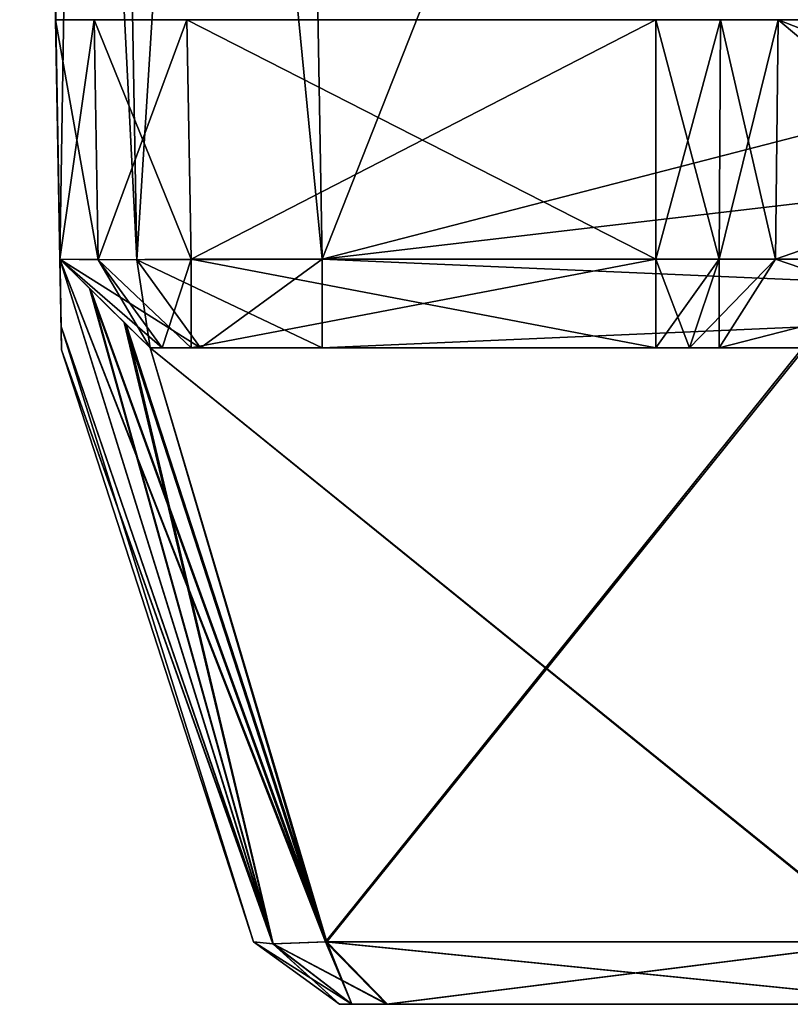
# Model space of a CAD drawing. Header units: millimetres. Extents: x -25 to 25, y -260 to 12.
# Tile 14 of 96: x -24.44 to -18.57, y -119.5 to -112. Entities that reach past the tile are written whole.
import ezdxf

# ---------------------------------------------------------------- set-up
doc = ezdxf.new("R2010")
doc.units = ezdxf.units.MM
doc.header["$LTSCALE"] = 65.185185
for name, color, linetype in [('529', 7, 'CONTINUOUS'), ('530', 7, 'CONTINUOUS'), ('531', 7, 'CONTINUOUS'), ('535', 7, 'CONTINUOUS'), ('544', 7, 'CONTINUOUS'), ('545', 7, 'CONTINUOUS'), ('546', 7, 'CONTINUOUS'), ('547', 7, 'CONTINUOUS'), ('548', 7, 'CONTINUOUS'), ('549', 7, 'CONTINUOUS'), ('550', 7, 'CONTINUOUS'), ('551', 7, 'CONTINUOUS'), ('552', 7, 'CONTINUOUS'), ('553', 7, 'CONTINUOUS'), ('570', 7, 'CONTINUOUS'), ('575', 7, 'CONTINUOUS'), ('576', 7, 'CONTINUOUS'), ('577', 7, 'CONTINUOUS'), ('578', 7, 'CONTINUOUS'), ('579', 7, 'CONTINUOUS'), ('588', 7, 'CONTINUOUS'), ('589', 7, 'CONTINUOUS'), ('590', 7, 'CONTINUOUS'), ('591', 7, 'CONTINUOUS'), ('592', 7, 'CONTINUOUS'), ('593', 7, 'CONTINUOUS'), ('594', 7, 'CONTINUOUS'), ('595', 7, 'CONTINUOUS'), ('596', 7, 'CONTINUOUS'), ('597', 7, 'CONTINUOUS'), ('598', 7, 'CONTINUOUS'), ('599', 7, 'CONTINUOUS'), ('600', 7, 'CONTINUOUS'), ('601', 7, 'CONTINUOUS'), ('602', 7, 'CONTINUOUS'), ('603', 7, 'CONTINUOUS'), ('604', 7, 'CONTINUOUS'), ('605', 7, 'CONTINUOUS'), ('606', 7, 'CONTINUOUS'), ('607', 7, 'CONTINUOUS'), ('608', 7, 'CONTINUOUS'), ('617', 7, 'CONTINUOUS'), ('620', 7, 'CONTINUOUS'), ('621', 7, 'CONTINUOUS'), ('622', 7, 'CONTINUOUS'), ('623', 7, 'CONTINUOUS'), ('624', 7, 'CONTINUOUS'), ('627', 7, 'CONTINUOUS'), ('628', 7, 'CONTINUOUS'), ('684', 7, 'CONTINUOUS'), ('692', 7, 'CONTINUOUS'), ('695', 7, 'CONTINUOUS')]:
    doc.layers.add(name, color=color, linetype=linetype)

msp = doc.modelspace()

# ---------------------------------------------------------------- linework, layer by layer
at = {"layer": '529', "color": 7, "linetype": 'CONTINUOUS'}
for points in [[(-23.4476, -114.5, 197.7125), (-18.4556, -114.5, 202.7043), (-23.4476, -114.5, 222.1636), (-23.4476, -114.5, 197.7125)], [(-23.4476, -114.5, 222.1636), (-18.4556, -114.5, 202.7043), (-23.0635, -114.5, 223.091), (-23.4476, -114.5, 222.1636)], [(-23.0635, -114.5, 223.091), (-18.4556, -114.5, 202.7043), (-22.136, -114.5, 223.4752), (-23.0635, -114.5, 223.091)], [(-17.8391, -114.5, 203.1181), (-17.1106, -114.5, 203.2614), (-22.136, -114.5, 223.4752), (-17.8391, -114.5, 203.1181)], [(-22.136, -114.5, 223.4752), (-17.1106, -114.5, 203.2614), (-8.1954, -114.5, 213.3661), (-22.136, -114.5, 223.4752)], [(-18.4556, -114.5, 202.7043), (-17.8391, -114.5, 203.1181), (-22.136, -114.5, 223.4752), (-18.4556, -114.5, 202.7043)], [(-6.5817, -114.5, 223.4752), (-22.136, -114.5, 223.4752), (-7.8613, -114.5, 216.3992), (-6.5817, -114.5, 223.4752)], [(-7.8613, -114.5, 216.3992), (-22.136, -114.5, 223.4752), (-8.1954, -114.5, 213.3661), (-7.8613, -114.5, 216.3992)]]:
    msp.add_3dface(points, dxfattribs=at)
at = {"layer": '530', "color": 7, "linetype": 'CONTINUOUS'}
for points in [[(-23.0635, -114.5, -23.091), (-22.136, -114.5, -23.4752), (-23.4476, -114.5, 2.2875), (-23.0635, -114.5, -23.091)], [(-23.4476, -114.5, 2.2875), (-22.136, -114.5, -23.4752), (-18.4556, -114.5, -2.7043), (-23.4476, -114.5, 2.2875)], [(-23.4476, -114.5, -22.1636), (-23.0635, -114.5, -23.091), (-23.4476, -114.5, 2.2875), (-23.4476, -114.5, -22.1636)], [(-22.136, -114.5, -23.4752), (-6.5817, -114.5, -23.4752), (-18.4556, -114.5, -2.7043), (-22.136, -114.5, -23.4752)]]:
    msp.add_3dface(points, dxfattribs=at)
at = {"layer": '531', "color": 7, "linetype": 'CONTINUOUS'}
for points in [[(-23.4476, -114.5, 93.4183), (-23.4476, -114.5, 78.9441), (-16.7053, -114.5, 92.2386), (-23.4476, -114.5, 93.4183)], [(-23.3561, -114.5, 93.6385), (-23.4476, -114.5, 93.4183), (-19.1095, -114.5, 93.5611), (-23.3561, -114.5, 93.6385)], [(-19.1095, -114.5, 93.5611), (-23.4476, -114.5, 93.4183), (-16.7053, -114.5, 92.2386), (-19.1095, -114.5, 93.5611)], [(-16.7053, -114.5, 92.2386), (-23.4476, -114.5, 78.9441), (-14, -114.5, 91.7801), (-16.7053, -114.5, 92.2386)], [(-14, -114.5, 91.7801), (-23.4476, -114.5, 78.9441), (-18.4743, -114.5, 83.994), (-14, -114.5, 91.7801)], [(-19.1095, -114.5, 106.4389), (-16.7053, -114.5, 107.7614), (-23.4476, -114.5, 106.5817), (-19.1095, -114.5, 106.4389)], [(-23.4476, -114.5, 106.5817), (-16.7053, -114.5, 107.7614), (-4.6644, -114.5, 110.2263), (-23.4476, -114.5, 106.5817)], [(-23.356, -114.5, 106.3615), (-19.1095, -114.5, 106.4389), (-23.4476, -114.5, 106.5817), (-23.356, -114.5, 106.3615)], [(-23.4476, -114.5, 121.0559), (-23.4476, -114.5, 106.5817), (-18.4743, -114.5, 116.006), (-23.4476, -114.5, 121.0559)], [(-18.4743, -114.5, 116.006), (-23.4476, -114.5, 106.5817), (-17.8543, -114.5, 115.5847), (-18.4743, -114.5, 116.006)], [(-17.8543, -114.5, 115.5847), (-23.4476, -114.5, 106.5817), (-17.1191, -114.5, 115.4386), (-17.8543, -114.5, 115.5847)], [(-17.1191, -114.5, 115.4386), (-23.4476, -114.5, 106.5817), (-13.7, -114.5, 115.4386), (-17.1191, -114.5, 115.4386)], [(-13.7, -114.5, 115.4386), (-23.4476, -114.5, 106.5817), (-8.4737, -114.5, 114.0356), (-13.7, -114.5, 115.4386)], [(-8.4737, -114.5, 114.0356), (-23.4476, -114.5, 106.5817), (-4.6644, -114.5, 110.2263), (-8.4737, -114.5, 114.0356)], [(-23.1359, -114.5, 93.7301), (-23.3561, -114.5, 93.6385), (-19.5944, -114.5, 93.7301), (-23.1359, -114.5, 93.7301)], [(-19.5944, -114.5, 93.7301), (-23.3561, -114.5, 93.6385), (-19.3377, -114.5, 93.6866), (-19.5944, -114.5, 93.7301)], [(-19.3377, -114.5, 93.6866), (-23.3561, -114.5, 93.6385), (-19.1095, -114.5, 93.5611), (-19.3377, -114.5, 93.6866)], [(-19.3377, -114.5, 106.3134), (-19.1095, -114.5, 106.4389), (-23.356, -114.5, 106.3615), (-19.3377, -114.5, 106.3134)], [(-23.1359, -114.5, 106.2699), (-19.3377, -114.5, 106.3134), (-23.356, -114.5, 106.3615), (-23.1359, -114.5, 106.2699)], [(-19.5944, -114.5, 106.2699), (-19.3377, -114.5, 106.3134), (-23.1359, -114.5, 106.2699), (-19.5944, -114.5, 106.2699)]]:
    msp.add_3dface(points, dxfattribs=at)
at = {"layer": '535', "color": 7, "linetype": 'CONTINUOUS'}
for points in [[(-22.4421, -96.29, 224.4693), (-22.136, -113.8238, 224.1633), (-15.2104, -96.29, 224.4693), (-22.4421, -96.29, 224.4693)], [(-15.2104, -96.29, 224.4693), (-22.136, -113.8238, 224.1633), (-15.0733, -112, 224.1951), (-15.2104, -96.29, 224.4693)], [(-22.136, -113.8238, 224.1633), (-6.5817, -113.8238, 224.1633), (-6.5498, -112, 224.1951), (-22.136, -113.8238, 224.1633)], [(-15.0733, -112, 224.1951), (-22.136, -113.8238, 224.1633), (-6.5498, -112, 224.1951), (-15.0733, -112, 224.1951)]]:
    msp.add_3dface(points, dxfattribs=at)
at = {"layer": '544', "color": 7, "linetype": 'CONTINUOUS'}
for points in [[(-22.136, -114.5, 223.4752), (-6.5817, -114.5, 223.4752), (-22.136, -113.8238, 224.1633), (-22.136, -114.5, 223.4752)], [(-6.5817, -114.5, 223.4752), (-6.5817, -113.8238, 224.1633), (-22.136, -113.8238, 224.1633), (-6.5817, -114.5, 223.4752)]]:
    msp.add_3dface(points, dxfattribs=at)
at = {"layer": '545', "color": 7, "linetype": 'CONTINUOUS'}
for points in [[(-23.4476, -114.5, 222.1636), (-23.0635, -114.5, 223.091), (-24.1357, -113.8238, 222.1636), (-23.4476, -114.5, 222.1636)], [(-24.1357, -113.8238, 222.1636), (-23.0635, -114.5, 223.091), (-23.55, -113.8288, 223.5775), (-24.1357, -113.8238, 222.1636)], [(-22.136, -114.5, 223.4752), (-22.136, -113.8238, 224.1633), (-23.55, -113.8288, 223.5775), (-22.136, -114.5, 223.4752)], [(-23.0635, -114.5, 223.091), (-22.136, -114.5, 223.4752), (-23.55, -113.8288, 223.5775), (-23.0635, -114.5, 223.091)]]:
    msp.add_3dface(points, dxfattribs=at)
at = {"layer": '546', "color": 7, "linetype": 'CONTINUOUS'}
for points in [[(-23.4476, -114.5, 222.1636), (-24.1357, -113.8238, 222.1636), (-24.1357, -113.8238, 197.2098), (-23.4476, -114.5, 222.1636)], [(-23.4476, -114.5, 222.1636), (-24.1357, -113.8238, 197.2098), (-23.9029, -114.0526, 197.4331), (-23.4476, -114.5, 222.1636)], [(-23.6299, -114.3209, 197.6125), (-23.4476, -114.5, 222.1636), (-23.9029, -114.0526, 197.4331), (-23.6299, -114.3209, 197.6125)], [(-23.4476, -114.5, 197.7125), (-23.4476, -114.5, 222.1636), (-23.6299, -114.3209, 197.6125), (-23.4476, -114.5, 197.7125)]]:
    msp.add_3dface(points, dxfattribs=at)
at = {"layer": '547', "color": 7, "linetype": 'CONTINUOUS'}
for points in [[(-24.4418, -96.29, -22.4696), (-24.1357, -113.8238, -22.1636), (-24.1357, -113.8238, 2.7902), (-24.4418, -96.29, -22.4696)], [(-24.4418, -96.29, -22.4696), (-24.1357, -113.8238, 2.7902), (-24.1236, -114.516, 77.471), (-24.4418, -96.29, -22.4696)], [(-24.4418, -96.29, 84.5096), (-24.4418, -96.29, -22.4696), (-24.1357, -113.8238, 78.4385), (-24.4418, -96.29, 84.5096)], [(-24.1357, -113.8238, 78.4385), (-24.4418, -96.29, -22.4696), (-24.1267, -114.3373, 77.9504), (-24.1357, -113.8238, 78.4385)], [(-24.1267, -114.3373, 77.9504), (-24.4418, -96.29, -22.4696), (-24.1236, -114.516, 77.471), (-24.1267, -114.3373, 77.9504)], [(-24.1675, -112, 84.6467), (-24.4418, -96.29, 84.5096), (-24.1357, -113.8238, 78.4385), (-24.1675, -112, 84.6467)], [(-24.1675, -112, 93.4502), (-24.1675, -112, 84.6467), (-24.1357, -113.8238, 93.4183), (-24.1675, -112, 93.4502)], [(-24.1357, -113.8238, 93.4183), (-24.1675, -112, 84.6467), (-24.1357, -113.8238, 78.4385), (-24.1357, -113.8238, 93.4183)], [(-24.1267, -114.3373, 3.279), (-24.1236, -114.516, 3.7587), (-24.1357, -113.8238, 2.7902), (-24.1267, -114.3373, 3.279)], [(-24.1357, -113.8238, 2.7902), (-24.1236, -114.516, 3.7587), (-24.1236, -114.516, 77.471), (-24.1357, -113.8238, 2.7902)]]:
    msp.add_3dface(points, dxfattribs=at)
at = {"layer": '548', "color": 7, "linetype": 'CONTINUOUS'}
for points in [[(-24.1357, -113.8238, 197.2098), (-24.1357, -113.8238, 222.1636), (-24.4418, -96.29, 115.4904), (-24.1357, -113.8238, 197.2098)], [(-24.4418, -96.29, 115.4904), (-24.1357, -113.8238, 222.1636), (-24.4418, -96.29, 222.4696), (-24.4418, -96.29, 115.4904)], [(-24.1267, -114.3373, 196.721), (-24.1357, -113.8238, 197.2098), (-24.4418, -96.29, 115.4904), (-24.1267, -114.3373, 196.721)], [(-24.1236, -114.516, 196.2413), (-24.1267, -114.3373, 196.721), (-24.4418, -96.29, 115.4904), (-24.1236, -114.516, 196.2413)], [(-24.1236, -114.516, 122.529), (-24.1236, -114.516, 196.2413), (-24.4418, -96.29, 115.4904), (-24.1236, -114.516, 122.529)], [(-24.1267, -114.3373, 122.0496), (-24.1236, -114.516, 122.529), (-24.4418, -96.29, 115.4904), (-24.1267, -114.3373, 122.0496)], [(-24.1357, -113.8238, 121.5615), (-24.1267, -114.3373, 122.0496), (-24.4418, -96.29, 115.4904), (-24.1357, -113.8238, 121.5615)], [(-24.1675, -112, 115.3533), (-24.1357, -113.8238, 121.5615), (-24.4418, -96.29, 115.4904), (-24.1675, -112, 115.3533)], [(-24.1357, -113.8238, 106.5817), (-24.1357, -113.8238, 121.5615), (-24.1675, -112, 115.3533), (-24.1357, -113.8238, 106.5817)], [(-24.1675, -112, 106.5498), (-24.1357, -113.8238, 106.5817), (-24.1675, -112, 115.3533), (-24.1675, -112, 106.5498)]]:
    msp.add_3dface(points, dxfattribs=at)
at = {"layer": '549', "color": 7, "linetype": 'CONTINUOUS'}
for points in [[(-22.5094, -119.0402, 3.6395), (-24.1267, -114.3373, 3.279), (-24.1357, -113.8238, 2.7902), (-22.5094, -119.0402, 3.6395)], [(-22.5094, -119.0402, 3.6395), (-24.1357, -113.8238, 2.7902), (-23.9029, -114.0526, 2.5669), (-22.5094, -119.0402, 3.6395)], [(-23.6299, -114.3209, 2.3875), (-22.5094, -119.0402, 3.6395), (-23.9029, -114.0526, 2.5669), (-23.6299, -114.3209, 2.3875)], [(-22.5094, -119.0402, 3.6395), (-22.6587, -119.0245, 4.3655), (-24.1267, -114.3373, 3.279), (-22.5094, -119.0402, 3.6395)], [(-22.6587, -119.0245, 4.3655), (-24.1236, -114.516, 3.7587), (-24.1267, -114.3373, 3.279), (-22.6587, -119.0245, 4.3655)], [(-22.1016, -119.0245, 3.0205), (-22.5094, -119.0402, 3.6395), (-23.6299, -114.3209, 2.3875), (-22.1016, -119.0245, 3.0205)]]:
    msp.add_3dface(points, dxfattribs=at)
at = {"layer": '550', "color": 7, "linetype": 'CONTINUOUS'}
for points in [[(-23.4476, -114.5, 2.2875), (-22.1016, -119.0245, 3.0205), (-23.6299, -114.3209, 2.3875), (-23.4476, -114.5, 2.2875)], [(-22.1016, -119.0245, 3.0205), (-23.4476, -114.5, 2.2875), (-18.4556, -114.5, -2.7043), (-22.1016, -119.0245, 3.0205)], [(-17.8466, -119.0245, -1.2343), (-22.1016, -119.0245, 3.0205), (-18.4556, -114.5, -2.7043), (-17.8466, -119.0245, -1.2343)]]:
    msp.add_3dface(points, dxfattribs=at)
at = {"layer": '551', "color": 7, "linetype": 'CONTINUOUS'}
for points in [[(-23.4476, -114.5, -22.1636), (-23.4476, -114.5, 2.2875), (-24.1357, -113.8238, -22.1636), (-23.4476, -114.5, -22.1636)], [(-24.1357, -113.8238, -22.1636), (-23.4476, -114.5, 2.2875), (-23.6299, -114.3209, 2.3875), (-24.1357, -113.8238, -22.1636)], [(-24.1357, -113.8238, 2.7902), (-24.1357, -113.8238, -22.1636), (-23.9029, -114.0526, 2.5669), (-24.1357, -113.8238, 2.7902)], [(-24.1357, -113.8238, -22.1636), (-23.6299, -114.3209, 2.3875), (-23.9029, -114.0526, 2.5669), (-24.1357, -113.8238, -22.1636)]]:
    msp.add_3dface(points, dxfattribs=at)
at = {"layer": '552', "color": 7, "linetype": 'CONTINUOUS'}
for points in [[(-23.4476, -114.5, -22.1636), (-24.1357, -113.8238, -22.1636), (-23.55, -113.8288, -23.5775), (-23.4476, -114.5, -22.1636)], [(-22.136, -113.8238, -24.1633), (-23.0635, -114.5, -23.091), (-23.55, -113.8288, -23.5775), (-22.136, -113.8238, -24.1633)], [(-23.0635, -114.5, -23.091), (-23.4476, -114.5, -22.1636), (-23.55, -113.8288, -23.5775), (-23.0635, -114.5, -23.091)], [(-22.136, -114.5, -23.4752), (-23.0635, -114.5, -23.091), (-22.136, -113.8238, -24.1633), (-22.136, -114.5, -23.4752)]]:
    msp.add_3dface(points, dxfattribs=at)
at = {"layer": '553', "color": 7, "linetype": 'CONTINUOUS'}
for points in [[(-6.5817, -114.5, -23.4752), (-22.136, -114.5, -23.4752), (-6.5817, -113.8238, -24.1633), (-6.5817, -114.5, -23.4752)], [(-6.5817, -113.8238, -24.1633), (-22.136, -114.5, -23.4752), (-22.136, -113.8238, -24.1633), (-6.5817, -113.8238, -24.1633)]]:
    msp.add_3dface(points, dxfattribs=at)
at = {"layer": '570', "color": 7, "linetype": 'CONTINUOUS'}
for points in [[(-22.0042, -119.5, 123.1293), (-21.9112, -119.5, 122.6562), (22.0042, -119.5, 123.1293), (-22.0042, -119.5, 123.1293)], [(-22.0042, -119.5, 195.6345), (-22.0042, -119.5, 123.1293), (22.0042, -119.5, 195.6345), (-22.0042, -119.5, 195.6345)], [(22.0042, -119.5, 195.6345), (-22.0042, -119.5, 123.1293), (22.0042, -119.5, 123.1293), (22.0042, -119.5, 195.6345)], [(-21.9095, -119.5, 196.1119), (-22.0042, -119.5, 195.6345), (21.9095, -119.5, 196.1121), (-21.9095, -119.5, 196.1119)], [(21.9095, -119.5, 196.1121), (-22.0042, -119.5, 195.6345), (22.0042, -119.5, 195.6345), (21.9095, -119.5, 196.1121)], [(22.0042, -119.5, 76.8707), (21.9112, -119.5, 77.3438), (-22.0042, -119.5, 76.8707), (22.0042, -119.5, 76.8707)], [(-22.0042, -119.5, 76.8707), (21.9112, -119.5, 77.3438), (-21.9112, -119.5, 77.3438), (-22.0042, -119.5, 76.8707)], [(22.0042, -119.5, 4.3655), (22.0042, -119.5, 76.8707), (-22.0042, -119.5, 4.3655), (22.0042, -119.5, 4.3655)], [(-22.0042, -119.5, 4.3655), (22.0042, -119.5, 76.8707), (-22.0042, -119.5, 76.8707), (-22.0042, -119.5, 4.3655)], [(-21.9095, -119.5, 3.8879), (22.0042, -119.5, 4.3655), (-22.0042, -119.5, 4.3655), (-21.9095, -119.5, 3.8879)], [(-21.9112, -119.5, 122.6562), (-21.6455, -119.5, 122.2539), (21.9112, -119.5, 122.6562), (-21.9112, -119.5, 122.6562)], [(22.0042, -119.5, 123.1293), (-21.9112, -119.5, 122.6562), (21.9112, -119.5, 122.6562), (22.0042, -119.5, 123.1293)], [(21.9112, -119.5, 77.3438), (21.6455, -119.5, 77.7461), (-21.9112, -119.5, 77.3438), (21.9112, -119.5, 77.3438)], [(-21.9112, -119.5, 77.3438), (21.6455, -119.5, 77.7461), (-21.6455, -119.5, 77.7461), (-21.9112, -119.5, 77.3438)], [(-21.6388, -119.5, 196.5167), (-21.9095, -119.5, 196.1119), (21.6388, -119.5, 196.5167), (-21.6388, -119.5, 196.5167)], [(21.6388, -119.5, 196.5167), (-21.9095, -119.5, 196.1119), (21.9095, -119.5, 196.1121), (21.6388, -119.5, 196.5167)], [(21.9095, -119.5, 3.8881), (22.0042, -119.5, 4.3655), (-21.9095, -119.5, 3.8879), (21.9095, -119.5, 3.8881)], [(-21.6388, -119.5, 3.4833), (21.9095, -119.5, 3.8881), (-21.9095, -119.5, 3.8879), (-21.6388, -119.5, 3.4833)], [(-21.6455, -119.5, 122.2539), (-17.3924, -119.5, 117.9353), (21.6455, -119.5, 122.2539), (-21.6455, -119.5, 122.2539)], [(21.9112, -119.5, 122.6562), (-21.6455, -119.5, 122.2539), (21.6455, -119.5, 122.2539), (21.9112, -119.5, 122.6562)], [(21.6455, -119.5, 77.7461), (17.3924, -119.5, 82.0647), (-21.6455, -119.5, 77.7461), (21.6455, -119.5, 77.7461)], [(-21.6455, -119.5, 77.7461), (17.3924, -119.5, 82.0647), (-17.3924, -119.5, 82.0647), (-21.6455, -119.5, 77.7461)], [(-17.3838, -119.5, 200.7714), (-21.6388, -119.5, 196.5167), (17.3838, -119.5, 200.7714), (-17.3838, -119.5, 200.7714)], [(17.3838, -119.5, 200.7714), (-21.6388, -119.5, 196.5167), (21.6388, -119.5, 196.5167), (17.3838, -119.5, 200.7714)], [(21.6388, -119.5, 3.4833), (21.9095, -119.5, 3.8881), (-21.6388, -119.5, 3.4833), (21.6388, -119.5, 3.4833)], [(-17.3838, -119.5, -0.7714), (21.6388, -119.5, 3.4833), (-21.6388, -119.5, 3.4833), (-17.3838, -119.5, -0.7714)]]:
    msp.add_3dface(points, dxfattribs=at)
at = {"layer": '575', "color": 7, "linetype": 'CONTINUOUS'}
for points in [[(-21.6455, -119.5, 77.7461), (-17.3924, -119.5, 82.0647), (-22.1118, -119.0245, 78.2054), (-21.6455, -119.5, 77.7461)], [(-17.3924, -119.5, 82.0647), (-17.8588, -119.0245, 82.5239), (-22.1118, -119.0245, 78.2054), (-17.3924, -119.5, 82.0647)]]:
    msp.add_3dface(points, dxfattribs=at)
at = {"layer": '576', "color": 7, "linetype": 'CONTINUOUS'}
for points in [[(-22.0042, -119.5, 76.8707), (-21.9112, -119.5, 77.3438), (-22.6587, -119.0245, 76.8707), (-22.0042, -119.5, 76.8707)], [(-22.6587, -119.0245, 76.8707), (-21.9112, -119.5, 77.3438), (-22.5122, -119.0399, 77.5901), (-22.6587, -119.0245, 76.8707)], [(-21.6455, -119.5, 77.7461), (-22.1118, -119.0245, 78.2054), (-22.5122, -119.0399, 77.5901), (-21.6455, -119.5, 77.7461)], [(-21.9112, -119.5, 77.3438), (-21.6455, -119.5, 77.7461), (-22.5122, -119.0399, 77.5901), (-21.9112, -119.5, 77.3438)]]:
    msp.add_3dface(points, dxfattribs=at)
at = {"layer": '577', "color": 7, "linetype": 'CONTINUOUS'}
for points in [[(-22.0042, -119.5, 4.3655), (-22.0042, -119.5, 76.8707), (-22.6587, -119.0245, 4.3655), (-22.0042, -119.5, 4.3655)], [(-22.0042, -119.5, 76.8707), (-22.6587, -119.0245, 76.8707), (-22.6587, -119.0245, 4.3655), (-22.0042, -119.5, 76.8707)]]:
    msp.add_3dface(points, dxfattribs=at)
at = {"layer": '578', "color": 7, "linetype": 'CONTINUOUS'}
for points in [[(-22.0042, -119.5, 4.3655), (-22.6587, -119.0245, 4.3655), (-22.5094, -119.0402, 3.6395), (-22.0042, -119.5, 4.3655)], [(-22.1016, -119.0245, 3.0205), (-21.9095, -119.5, 3.8879), (-22.5094, -119.0402, 3.6395), (-22.1016, -119.0245, 3.0205)], [(-21.6388, -119.5, 3.4833), (-21.9095, -119.5, 3.8879), (-22.1016, -119.0245, 3.0205), (-21.6388, -119.5, 3.4833)], [(-21.9095, -119.5, 3.8879), (-22.0042, -119.5, 4.3655), (-22.5094, -119.0402, 3.6395), (-21.9095, -119.5, 3.8879)]]:
    msp.add_3dface(points, dxfattribs=at)
at = {"layer": '579', "color": 7, "linetype": 'CONTINUOUS'}
for points in [[(-21.6388, -119.5, 3.4833), (-22.1016, -119.0245, 3.0205), (-17.8466, -119.0245, -1.2343), (-21.6388, -119.5, 3.4833)], [(-17.3838, -119.5, -0.7714), (-21.6388, -119.5, 3.4833), (-17.8466, -119.0245, -1.2343), (-17.3838, -119.5, -0.7714)]]:
    msp.add_3dface(points, dxfattribs=at)
at = {"layer": '588', "color": 7, "linetype": 'CONTINUOUS'}
for points in [[(-22.6587, -119.0245, 4.3655), (-22.6587, -119.0245, 76.8707), (-24.1236, -114.516, 3.7587), (-22.6587, -119.0245, 4.3655)], [(-24.1236, -114.516, 3.7587), (-22.6587, -119.0245, 76.8707), (-24.1236, -114.516, 77.471), (-24.1236, -114.516, 3.7587)]]:
    msp.add_3dface(points, dxfattribs=at)
at = {"layer": '589', "color": 7, "linetype": 'CONTINUOUS'}
for points in [[(-22.5122, -119.0399, 77.5901), (-22.1118, -119.0245, 78.2054), (-24.1357, -113.8238, 78.4385), (-22.5122, -119.0399, 77.5901)], [(-24.1357, -113.8238, 78.4385), (-22.1118, -119.0245, 78.2054), (-23.9095, -114.0461, 78.6568), (-24.1357, -113.8238, 78.4385)], [(-22.5122, -119.0399, 77.5901), (-24.1357, -113.8238, 78.4385), (-24.1267, -114.3373, 77.9504), (-22.5122, -119.0399, 77.5901)], [(-23.9095, -114.0461, 78.6568), (-22.1118, -119.0245, 78.2054), (-23.6449, -114.3061, 78.8336), (-23.9095, -114.0461, 78.6568)], [(-22.5122, -119.0399, 77.5901), (-24.1267, -114.3373, 77.9504), (-24.1236, -114.516, 77.471), (-22.5122, -119.0399, 77.5901)], [(-22.6587, -119.0245, 76.8707), (-22.5122, -119.0399, 77.5901), (-24.1236, -114.516, 77.471), (-22.6587, -119.0245, 76.8707)]]:
    msp.add_3dface(points, dxfattribs=at)
at = {"layer": '590', "color": 7, "linetype": 'CONTINUOUS'}
for points in [[(-24.1357, -113.8238, 93.4183), (-24.1357, -113.8238, 78.4385), (-23.4476, -114.5, 93.4183), (-24.1357, -113.8238, 93.4183)], [(-24.1357, -113.8238, 78.4385), (-23.9095, -114.0461, 78.6568), (-23.4476, -114.5, 93.4183), (-24.1357, -113.8238, 78.4385)], [(-23.9095, -114.0461, 78.6568), (-23.6449, -114.3061, 78.8336), (-23.4476, -114.5, 93.4183), (-23.9095, -114.0461, 78.6568)], [(-23.4476, -114.5, 93.4183), (-23.6449, -114.3061, 78.8336), (-23.4476, -114.5, 78.9441), (-23.4476, -114.5, 93.4183)]]:
    msp.add_3dface(points, dxfattribs=at)
at = {"layer": '591', "color": 7, "linetype": 'CONTINUOUS'}
for points in [[(-24.1357, -113.8238, 93.4183), (-23.4476, -114.5, 93.4183), (-23.3561, -114.5, 93.6385), (-24.1357, -113.8238, 93.4183)], [(-23.8428, -113.8288, 94.1252), (-24.1357, -113.8238, 93.4183), (-23.3561, -114.5, 93.6385), (-23.8428, -113.8288, 94.1252)], [(-23.1359, -113.8238, 94.4182), (-23.8428, -113.8288, 94.1252), (-23.1359, -114.5, 93.7301), (-23.1359, -113.8238, 94.4182)], [(-23.1359, -114.5, 93.7301), (-23.8428, -113.8288, 94.1252), (-23.3561, -114.5, 93.6385), (-23.1359, -114.5, 93.7301)]]:
    msp.add_3dface(points, dxfattribs=at)
at = {"layer": '592', "color": 7, "linetype": 'CONTINUOUS'}
for points in [[(-24.1675, -112, 93.4502), (-24.1357, -113.8238, 93.4183), (-23.8428, -113.8288, 94.1252), (-24.1675, -112, 93.4502)], [(-24.1675, -112, 93.4502), (-23.8428, -113.8288, 94.1252), (-23.8747, -112, 94.1572), (-24.1675, -112, 93.4502)], [(-23.8428, -113.8288, 94.1252), (-23.1359, -113.8238, 94.4182), (-23.8747, -112, 94.1572), (-23.8428, -113.8288, 94.1252)], [(-23.1359, -113.8238, 94.4182), (-23.1677, -112, 94.45), (-23.8747, -112, 94.1572), (-23.1359, -113.8238, 94.4182)]]:
    msp.add_3dface(points, dxfattribs=at)
at = {"layer": '593', "color": 7, "linetype": 'CONTINUOUS'}
for points in [[(-23.1359, -113.8238, 94.4182), (-19.5944, -113.8238, 94.4182), (-23.1677, -112, 94.45), (-23.1359, -113.8238, 94.4182)], [(-23.1677, -112, 94.45), (-19.5944, -113.8238, 94.4182), (-19.5944, -112, 94.45), (-23.1677, -112, 94.45)]]:
    msp.add_3dface(points, dxfattribs=at)
at = {"layer": '594', "color": 7, "linetype": 'CONTINUOUS'}
for points in [[(-23.1359, -113.8238, 94.4182), (-23.1359, -114.5, 93.7301), (-19.5944, -114.5, 93.7301), (-23.1359, -113.8238, 94.4182)], [(-23.1359, -113.8238, 94.4182), (-19.5944, -114.5, 93.7301), (-19.5944, -113.8238, 94.4182), (-23.1359, -113.8238, 94.4182)]]:
    msp.add_3dface(points, dxfattribs=at)
at = {"layer": '595', "color": 7, "linetype": 'CONTINUOUS'}
for points in [[(-19.5944, -114.5, 93.7301), (-19.3377, -114.5, 93.6866), (-19.5944, -113.8238, 94.4182), (-19.5944, -114.5, 93.7301)], [(-19.5944, -113.8238, 94.4182), (-19.3377, -114.5, 93.6866), (-19.1112, -113.8238, 94.3364), (-19.5944, -113.8238, 94.4182)], [(-19.3377, -114.5, 93.6866), (-19.1095, -114.5, 93.5611), (-19.1112, -113.8238, 94.3364), (-19.3377, -114.5, 93.6866)], [(-19.1095, -114.5, 93.5611), (-18.6818, -113.8238, 94.1001), (-19.1112, -113.8238, 94.3364), (-19.1095, -114.5, 93.5611)]]:
    msp.add_3dface(points, dxfattribs=at)
at = {"layer": '596', "color": 7, "linetype": 'CONTINUOUS'}
for points in [[(-19.5944, -112, 94.45), (-19.5944, -113.8238, 94.4182), (-19.1112, -113.8238, 94.3364), (-19.5944, -112, 94.45)], [(-19.1007, -112, 94.3664), (-19.5944, -112, 94.45), (-19.1112, -113.8238, 94.3364), (-19.1007, -112, 94.3664)], [(-18.6818, -113.8238, 94.1001), (-19.1007, -112, 94.3664), (-19.1112, -113.8238, 94.3364), (-18.6818, -113.8238, 94.1001)], [(-18.662, -112, 94.125), (-19.1007, -112, 94.3664), (-18.6818, -113.8238, 94.1001), (-18.662, -112, 94.125)]]:
    msp.add_3dface(points, dxfattribs=at)
at = {"layer": '597', "color": 7, "linetype": 'CONTINUOUS'}
for points in [[(-18.662, -112, 94.125), (-18.6818, -113.8238, 94.1001), (-16.479, -113.8238, 92.8878), (-18.662, -112, 94.125)], [(-16.479, -113.8238, 107.1122), (-18.6818, -113.8238, 105.8999), (-13.4275, -112, 107.4781), (-16.479, -113.8238, 107.1122)], [(-13.4275, -112, 107.4781), (-18.6818, -113.8238, 105.8999), (-18.662, -112, 105.875), (-13.4275, -112, 107.4781)], [(-18.662, -112, 94.125), (-16.479, -113.8238, 92.8878), (-14, -113.8238, 92.4682), (-18.662, -112, 94.125)], [(-18.662, -112, 94.125), (-14, -113.8238, 92.4682), (-13.4275, -112, 92.5219), (-18.662, -112, 94.125)]]:
    msp.add_3dface(points, dxfattribs=at)
at = {"layer": '598', "color": 7, "linetype": 'CONTINUOUS'}
for points in [[(-19.1095, -114.5, 93.5611), (-16.7053, -114.5, 92.2386), (-18.6818, -113.8238, 94.1001), (-19.1095, -114.5, 93.5611)], [(-16.7053, -114.5, 107.7614), (-19.1095, -114.5, 106.4389), (-16.479, -113.8238, 107.1122), (-16.7053, -114.5, 107.7614)], [(-16.479, -113.8238, 107.1122), (-19.1095, -114.5, 106.4389), (-18.6818, -113.8238, 105.8999), (-16.479, -113.8238, 107.1122)], [(-18.6818, -113.8238, 94.1001), (-16.7053, -114.5, 92.2386), (-16.479, -113.8238, 92.8878), (-18.6818, -113.8238, 94.1001)]]:
    msp.add_3dface(points, dxfattribs=at)
at = {"layer": '599', "color": 7, "linetype": 'CONTINUOUS'}
for points in [[(-19.3377, -114.5, 106.3134), (-19.5944, -114.5, 106.2699), (-19.1112, -113.8238, 105.6636), (-19.3377, -114.5, 106.3134)], [(-19.5944, -114.5, 106.2699), (-19.5944, -113.8238, 105.5818), (-19.1112, -113.8238, 105.6636), (-19.5944, -114.5, 106.2699)], [(-19.1095, -114.5, 106.4389), (-19.3377, -114.5, 106.3134), (-18.6818, -113.8238, 105.8999), (-19.1095, -114.5, 106.4389)], [(-18.6818, -113.8238, 105.8999), (-19.3377, -114.5, 106.3134), (-19.1112, -113.8238, 105.6636), (-18.6818, -113.8238, 105.8999)]]:
    msp.add_3dface(points, dxfattribs=at)
at = {"layer": '600', "color": 7, "linetype": 'CONTINUOUS'}
for points in [[(-19.5944, -112, 105.55), (-19.1007, -112, 105.6336), (-19.5944, -113.8238, 105.5818), (-19.5944, -112, 105.55)], [(-19.5944, -113.8238, 105.5818), (-19.1007, -112, 105.6336), (-19.1112, -113.8238, 105.6636), (-19.5944, -113.8238, 105.5818)], [(-18.662, -112, 105.875), (-18.6818, -113.8238, 105.8999), (-19.1112, -113.8238, 105.6636), (-18.662, -112, 105.875)], [(-19.1007, -112, 105.6336), (-18.662, -112, 105.875), (-19.1112, -113.8238, 105.6636), (-19.1007, -112, 105.6336)]]:
    msp.add_3dface(points, dxfattribs=at)
at = {"layer": '601', "color": 7, "linetype": 'CONTINUOUS'}
for points in [[(-19.5944, -112, 105.55), (-23.1359, -113.8238, 105.5818), (-23.1677, -112, 105.55), (-19.5944, -112, 105.55)], [(-19.5944, -112, 105.55), (-19.5944, -113.8238, 105.5818), (-23.1359, -113.8238, 105.5818), (-19.5944, -112, 105.55)]]:
    msp.add_3dface(points, dxfattribs=at)
at = {"layer": '602', "color": 7, "linetype": 'CONTINUOUS'}
for points in [[(-19.5944, -114.5, 106.2699), (-23.1359, -114.5, 106.2699), (-19.5944, -113.8238, 105.5818), (-19.5944, -114.5, 106.2699)], [(-19.5944, -113.8238, 105.5818), (-23.1359, -114.5, 106.2699), (-23.1359, -113.8238, 105.5818), (-19.5944, -113.8238, 105.5818)]]:
    msp.add_3dface(points, dxfattribs=at)
at = {"layer": '603', "color": 7, "linetype": 'CONTINUOUS'}
for points in [[(-23.4476, -114.5, 106.5817), (-24.1357, -113.8238, 106.5817), (-23.8428, -113.8288, 105.8748), (-23.4476, -114.5, 106.5817)], [(-23.1359, -113.8238, 105.5818), (-23.356, -114.5, 106.3615), (-23.8428, -113.8288, 105.8748), (-23.1359, -113.8238, 105.5818)], [(-23.356, -114.5, 106.3615), (-23.4476, -114.5, 106.5817), (-23.8428, -113.8288, 105.8748), (-23.356, -114.5, 106.3615)], [(-23.1359, -114.5, 106.2699), (-23.356, -114.5, 106.3615), (-23.1359, -113.8238, 105.5818), (-23.1359, -114.5, 106.2699)]]:
    msp.add_3dface(points, dxfattribs=at)
at = {"layer": '604', "color": 7, "linetype": 'CONTINUOUS'}
for points in [[(-24.1357, -113.8238, 106.5817), (-24.1675, -112, 106.5498), (-23.8747, -112, 105.8428), (-24.1357, -113.8238, 106.5817)], [(-23.8428, -113.8288, 105.8748), (-24.1357, -113.8238, 106.5817), (-23.8747, -112, 105.8428), (-23.8428, -113.8288, 105.8748)], [(-23.1677, -112, 105.55), (-23.8428, -113.8288, 105.8748), (-23.8747, -112, 105.8428), (-23.1677, -112, 105.55)], [(-23.1677, -112, 105.55), (-23.1359, -113.8238, 105.5818), (-23.8428, -113.8288, 105.8748), (-23.1677, -112, 105.55)]]:
    msp.add_3dface(points, dxfattribs=at)
at = {"layer": '605', "color": 7, "linetype": 'CONTINUOUS'}
for points in [[(-24.1357, -113.8238, 121.5615), (-24.1357, -113.8238, 106.5817), (-23.9095, -114.0461, 121.3432), (-24.1357, -113.8238, 121.5615)], [(-24.1357, -113.8238, 106.5817), (-23.4476, -114.5, 106.5817), (-23.4476, -114.5, 121.0559), (-24.1357, -113.8238, 106.5817)], [(-24.1357, -113.8238, 106.5817), (-23.4476, -114.5, 121.0559), (-23.6449, -114.3061, 121.1664), (-24.1357, -113.8238, 106.5817)], [(-23.9095, -114.0461, 121.3432), (-24.1357, -113.8238, 106.5817), (-23.6449, -114.3061, 121.1664), (-23.9095, -114.0461, 121.3432)]]:
    msp.add_3dface(points, dxfattribs=at)
at = {"layer": '606', "color": 7, "linetype": 'CONTINUOUS'}
for points in [[(-24.1267, -114.3373, 122.0496), (-24.1357, -113.8238, 121.5615), (-22.5122, -119.0399, 122.4099), (-24.1267, -114.3373, 122.0496)], [(-24.1357, -113.8238, 121.5615), (-23.9095, -114.0461, 121.3432), (-22.5122, -119.0399, 122.4099), (-24.1357, -113.8238, 121.5615)], [(-23.9095, -114.0461, 121.3432), (-23.6449, -114.3061, 121.1664), (-22.5122, -119.0399, 122.4099), (-23.9095, -114.0461, 121.3432)], [(-24.1236, -114.516, 122.529), (-24.1267, -114.3373, 122.0496), (-22.6587, -119.0245, 123.1293), (-24.1236, -114.516, 122.529)], [(-22.6587, -119.0245, 123.1293), (-24.1267, -114.3373, 122.0496), (-22.5122, -119.0399, 122.4099), (-22.6587, -119.0245, 123.1293)], [(-22.5122, -119.0399, 122.4099), (-23.6449, -114.3061, 121.1664), (-22.1118, -119.0245, 121.7946), (-22.5122, -119.0399, 122.4099)]]:
    msp.add_3dface(points, dxfattribs=at)
at = {"layer": '607', "color": 7, "linetype": 'CONTINUOUS'}
for points in [[(-23.6449, -114.3061, 121.1664), (-23.4476, -114.5, 121.0559), (-22.1118, -119.0245, 121.7946), (-23.6449, -114.3061, 121.1664)], [(-23.4476, -114.5, 121.0559), (-18.4743, -114.5, 116.006), (-22.1118, -119.0245, 121.7946), (-23.4476, -114.5, 121.0559)], [(-22.1118, -119.0245, 121.7946), (-18.4743, -114.5, 116.006), (-17.8588, -119.0245, 117.4761), (-22.1118, -119.0245, 121.7946)]]:
    msp.add_3dface(points, dxfattribs=at)
at = {"layer": '608', "color": 7, "linetype": 'CONTINUOUS'}
for points in [[(-21.6455, -119.5, 122.2539), (-22.1118, -119.0245, 121.7946), (-17.8588, -119.0245, 117.4761), (-21.6455, -119.5, 122.2539)], [(-17.3924, -119.5, 117.9353), (-21.6455, -119.5, 122.2539), (-17.8588, -119.0245, 117.4761), (-17.3924, -119.5, 117.9353)]]:
    msp.add_3dface(points, dxfattribs=at)
at = {"layer": '617', "color": 7, "linetype": 'CONTINUOUS'}
for points in [[(-23.6449, -114.3061, 78.8336), (-22.1118, -119.0245, 78.2054), (-23.4476, -114.5, 78.9441), (-23.6449, -114.3061, 78.8336)], [(-22.1118, -119.0245, 78.2054), (-17.8588, -119.0245, 82.5239), (-23.4476, -114.5, 78.9441), (-22.1118, -119.0245, 78.2054)], [(-23.4476, -114.5, 78.9441), (-17.8588, -119.0245, 82.5239), (-18.4743, -114.5, 83.994), (-23.4476, -114.5, 78.9441)]]:
    msp.add_3dface(points, dxfattribs=at)
at = {"layer": '620', "color": 7, "linetype": 'CONTINUOUS'}
for points in [[(-22.0042, -119.5, 123.1293), (-22.6587, -119.0245, 123.1293), (-22.5122, -119.0399, 122.4099), (-22.0042, -119.5, 123.1293)], [(-21.9112, -119.5, 122.6562), (-22.5122, -119.0399, 122.4099), (-22.1118, -119.0245, 121.7946), (-21.9112, -119.5, 122.6562)], [(-21.6455, -119.5, 122.2539), (-21.9112, -119.5, 122.6562), (-22.1118, -119.0245, 121.7946), (-21.6455, -119.5, 122.2539)], [(-21.9112, -119.5, 122.6562), (-22.0042, -119.5, 123.1293), (-22.5122, -119.0399, 122.4099), (-21.9112, -119.5, 122.6562)]]:
    msp.add_3dface(points, dxfattribs=at)
at = {"layer": '621', "color": 7, "linetype": 'CONTINUOUS'}
for points in [[(-22.0042, -119.5, 195.6345), (-22.6587, -119.0245, 195.6345), (-22.6587, -119.0245, 123.1293), (-22.0042, -119.5, 195.6345)], [(-22.0042, -119.5, 123.1293), (-22.0042, -119.5, 195.6345), (-22.6587, -119.0245, 123.1293), (-22.0042, -119.5, 123.1293)]]:
    msp.add_3dface(points, dxfattribs=at)
at = {"layer": '622', "color": 7, "linetype": 'CONTINUOUS'}
for points in [[(-24.1236, -114.516, 196.2413), (-24.1236, -114.516, 122.529), (-22.6587, -119.0245, 195.6345), (-24.1236, -114.516, 196.2413)], [(-22.6587, -119.0245, 195.6345), (-24.1236, -114.516, 122.529), (-22.6587, -119.0245, 123.1293), (-22.6587, -119.0245, 195.6345)]]:
    msp.add_3dface(points, dxfattribs=at)
at = {"layer": '623', "color": 7, "linetype": 'CONTINUOUS'}
for points in [[(-23.9029, -114.0526, 197.4331), (-24.1357, -113.8238, 197.2098), (-22.1016, -119.0245, 196.9795), (-23.9029, -114.0526, 197.4331)], [(-24.1357, -113.8238, 197.2098), (-24.1267, -114.3373, 196.721), (-22.5094, -119.0402, 196.3605), (-24.1357, -113.8238, 197.2098)], [(-22.1016, -119.0245, 196.9795), (-24.1357, -113.8238, 197.2098), (-22.5094, -119.0402, 196.3605), (-22.1016, -119.0245, 196.9795)], [(-23.6299, -114.3209, 197.6125), (-23.9029, -114.0526, 197.4331), (-22.1016, -119.0245, 196.9795), (-23.6299, -114.3209, 197.6125)], [(-24.1267, -114.3373, 196.721), (-24.1236, -114.516, 196.2413), (-22.5094, -119.0402, 196.3605), (-24.1267, -114.3373, 196.721)], [(-22.5094, -119.0402, 196.3605), (-24.1236, -114.516, 196.2413), (-22.6587, -119.0245, 195.6345), (-22.5094, -119.0402, 196.3605)]]:
    msp.add_3dface(points, dxfattribs=at)
at = {"layer": '624', "color": 7, "linetype": 'CONTINUOUS'}
for points in [[(-23.4476, -114.5, 197.7125), (-23.6299, -114.3209, 197.6125), (-22.1016, -119.0245, 196.9795), (-23.4476, -114.5, 197.7125)], [(-18.4556, -114.5, 202.7043), (-23.4476, -114.5, 197.7125), (-17.8466, -119.0245, 201.2343), (-18.4556, -114.5, 202.7043)], [(-23.4476, -114.5, 197.7125), (-22.1016, -119.0245, 196.9795), (-17.8466, -119.0245, 201.2343), (-23.4476, -114.5, 197.7125)]]:
    msp.add_3dface(points, dxfattribs=at)
at = {"layer": '627', "color": 7, "linetype": 'CONTINUOUS'}
for points in [[(-17.8466, -119.0245, 201.2343), (-22.1016, -119.0245, 196.9795), (-17.3838, -119.5, 200.7714), (-17.8466, -119.0245, 201.2343)], [(-17.3838, -119.5, 200.7714), (-22.1016, -119.0245, 196.9795), (-21.6388, -119.5, 196.5167), (-17.3838, -119.5, 200.7714)]]:
    msp.add_3dface(points, dxfattribs=at)
at = {"layer": '628', "color": 7, "linetype": 'CONTINUOUS'}
for points in [[(-22.5094, -119.0402, 196.3605), (-22.6587, -119.0245, 195.6345), (-21.9095, -119.5, 196.1119), (-22.5094, -119.0402, 196.3605)], [(-22.6587, -119.0245, 195.6345), (-22.0042, -119.5, 195.6345), (-21.9095, -119.5, 196.1119), (-22.6587, -119.0245, 195.6345)], [(-22.1016, -119.0245, 196.9795), (-22.5094, -119.0402, 196.3605), (-21.6388, -119.5, 196.5167), (-22.1016, -119.0245, 196.9795)], [(-22.5094, -119.0402, 196.3605), (-21.9095, -119.5, 196.1119), (-21.6388, -119.5, 196.5167), (-22.5094, -119.0402, 196.3605)]]:
    msp.add_3dface(points, dxfattribs=at)
at = {"layer": '684', "color": 7, "linetype": 'CONTINUOUS'}
for points in [[(-22.136, -113.8238, -24.1633), (-22.4421, -96.29, -24.4693), (-15.0733, -112, -24.1951), (-22.136, -113.8238, -24.1633)], [(-6.5498, -112, -24.1951), (-6.5817, -113.8238, -24.1633), (-22.136, -113.8238, -24.1633), (-6.5498, -112, -24.1951)], [(-6.5498, -112, -24.1951), (-22.136, -113.8238, -24.1633), (-15.0733, -112, -24.1951), (-6.5498, -112, -24.1951)]]:
    msp.add_3dface(points, dxfattribs=at)
at = {"layer": '692', "color": 7, "linetype": 'CONTINUOUS'}
for points in [[(-23.8561, -96.29, -23.8837), (-24.1357, -113.8238, -22.1636), (-24.4418, -96.29, -22.4696), (-23.8561, -96.29, -23.8837)], [(-23.55, -113.8288, -23.5775), (-24.1357, -113.8238, -22.1636), (-23.8561, -96.29, -23.8837), (-23.55, -113.8288, -23.5775)], [(-22.4421, -96.29, -24.4693), (-23.55, -113.8288, -23.5775), (-23.8561, -96.29, -23.8837), (-22.4421, -96.29, -24.4693)], [(-22.4421, -96.29, -24.4693), (-22.136, -113.8238, -24.1633), (-23.55, -113.8288, -23.5775), (-22.4421, -96.29, -24.4693)]]:
    msp.add_3dface(points, dxfattribs=at)
at = {"layer": '695', "color": 7, "linetype": 'CONTINUOUS'}
for points in [[(-24.1357, -113.8238, 222.1636), (-23.55, -113.8288, 223.5775), (-24.4418, -96.29, 222.4696), (-24.1357, -113.8238, 222.1636)], [(-24.4418, -96.29, 222.4696), (-23.55, -113.8288, 223.5775), (-23.8561, -96.29, 223.8837), (-24.4418, -96.29, 222.4696)], [(-23.55, -113.8288, 223.5775), (-22.136, -113.8238, 224.1633), (-23.8561, -96.29, 223.8837), (-23.55, -113.8288, 223.5775)], [(-23.8561, -96.29, 223.8837), (-22.136, -113.8238, 224.1633), (-22.4421, -96.29, 224.4693), (-23.8561, -96.29, 223.8837)]]:
    msp.add_3dface(points, dxfattribs=at)

doc.saveas('drawing.dxf')
